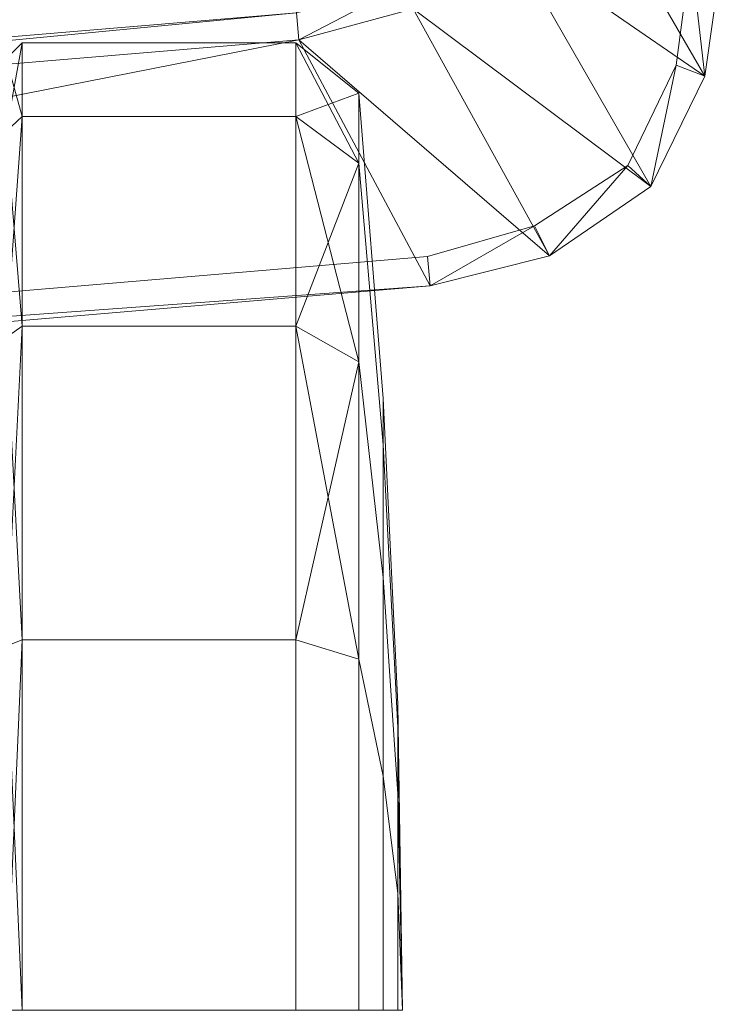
# Model space of a CAD drawing. Header units: inches. Extents: x 813 to 1305, y 19 to 194.
# Tile 152 of 256: x 1185.331 to 1186.19, y 64.001 to 65.203. Entities that reach past the tile are written whole.
import ezdxf

# ---------------------------------------------------------------- set-up
doc = ezdxf.new("R2010")
doc.units = ezdxf.units.IN
doc.header["$MEASUREMENT"] = 0
doc.layers.add('CET color Grey2', color=7, linetype='Continuous', true_color=0x060606)
doc.layers.add('CET color Grey98', color=7, linetype='Continuous', true_color=0xfafafa)
doc.layers.add('CET Default', color=7, linetype='Continuous')

# ---------------------------------------------------------------- blocks, each defined once
blk = doc.blocks.new('*C286')
at = {"layer": 'CET color Grey2', "linetype": 'Continuous', "lineweight": 0}
for points in [[(-13.2775, 15.7323, 1.5548), (-13.2835, 15.7323, 1.1811), (-13.2775, 15.5893, 1.5263), (-13.2775, 15.7323, 1.5548)], [(-13.2775, 15.5893, 1.5263), (-13.2835, 15.7323, 1.1811), (-13.2775, 15.468, 1.4453), (-13.2775, 15.5893, 1.5263)], [(-13.2775, 15.468, 1.4453), (-13.2835, 15.7323, 1.1811), (-13.2775, 15.387, 1.3241), (-13.2775, 15.468, 1.4453)], [(-13.2775, 15.387, 1.3241), (-13.2835, 15.7323, 1.1811), (-13.2775, 15.3586, 1.1811), (-13.2775, 15.387, 1.3241)], [(-13.2775, 15.3586, 1.1811), (-13.2835, 15.7323, 1.1811), (-13.2775, 15.387, 1.0381), (-13.2775, 15.3586, 1.1811)], [(-13.2775, 15.387, 1.0381), (-13.2835, 15.7323, 1.1811), (-13.2775, 15.468, 0.9169), (-13.2775, 15.387, 1.0381)], [(-13.2775, 15.468, 0.9169), (-13.2835, 15.7323, 1.1811), (-13.2775, 15.5893, 0.8359), (-13.2775, 15.468, 0.9169)], [(-13.2775, 15.5893, 0.8359), (-13.2835, 15.7323, 1.1811), (-13.2775, 15.7323, 0.8074), (-13.2775, 15.5893, 0.8359)], [(-12.8189, 15.7323, 0), (-12.7992, 15.7323, 0.0197), (-12.8189, 15.2803, 0.0899), (-12.8189, 15.7323, 0)], [(-12.7992, 15.7323, 0.0197), (-12.7992, 15.2878, 0.1081), (-12.8189, 15.2803, 0.0899), (-12.7992, 15.7323, 0.0197)], [(-12.8189, 15.2803, 2.2723), (-12.7992, 15.2878, 2.2541), (-12.8189, 15.7323, 2.3622), (-12.8189, 15.2803, 2.2723)], [(-12.7992, 15.2878, 2.2541), (-12.7992, 15.7323, 2.3425), (-12.8189, 15.7323, 2.3622), (-12.7992, 15.2878, 2.2541)], [(-13.2299, 15.3038, 0.1468), (-13.1531, 15.2803, 0.0899), (-13.2299, 14.9407, 0.3895), (-13.2299, 15.3038, 0.1468)], [(-13.2299, 14.9407, 1.9727), (-13.1531, 14.8971, 2.0163), (-13.2299, 15.3038, 2.2154), (-13.2299, 14.9407, 1.9727)], [(-13.1531, 14.8971, 2.0163), (-13.1531, 15.2803, 2.2723), (-13.2299, 15.3038, 2.2154), (-13.1531, 14.8971, 2.0163)], [(-13.1531, 15.2803, 0.0899), (-13.1531, 14.8971, 0.346), (-13.2299, 14.9407, 0.3895), (-13.1531, 15.2803, 0.0899)], [(-12.8189, 15.2803, 0.0899), (-12.7992, 15.2878, 0.1081), (-12.8189, 14.8971, 0.346), (-12.8189, 15.2803, 0.0899)], [(-12.7992, 15.2878, 0.1081), (-12.7992, 14.911, 0.3599), (-12.8189, 14.8971, 0.346), (-12.7992, 15.2878, 0.1081)], [(-12.7992, 14.911, 2.0024), (-12.7992, 15.2878, 2.2541), (-12.8189, 15.2803, 2.2723), (-12.7992, 14.911, 2.0024)], [(-12.8189, 14.8971, 2.0163), (-12.7992, 14.911, 2.0024), (-12.8189, 15.2803, 2.2723), (-12.8189, 14.8971, 2.0163)], [(-13.2299, 14.9407, 0.3895), (-13.1531, 14.8971, 0.346), (-13.2299, 14.698, 0.7527), (-13.2299, 14.9407, 0.3895)], [(-13.2299, 14.698, 1.6095), (-13.1531, 14.6411, 1.6331), (-13.2299, 14.9407, 1.9727), (-13.2299, 14.698, 1.6095)], [(-13.1531, 14.6411, 1.6331), (-13.1531, 14.8971, 2.0163), (-13.2299, 14.9407, 1.9727), (-13.1531, 14.6411, 1.6331)], [(-12.8189, 14.8971, 0.346), (-12.7992, 14.911, 0.3599), (-12.8189, 14.6411, 0.7291), (-12.8189, 14.8971, 0.346)], [(-12.7992, 14.911, 0.3599), (-12.7992, 14.6593, 0.7367), (-12.8189, 14.6411, 0.7291), (-12.7992, 14.911, 0.3599)], [(-12.7992, 14.6593, 1.6256), (-12.7992, 14.911, 2.0024), (-12.8189, 14.8971, 2.0163), (-12.7992, 14.6593, 1.6256)], [(-13.1531, 14.8971, 0.346), (-13.1531, 14.6411, 0.7291), (-13.2299, 14.698, 0.7527), (-13.1531, 14.8971, 0.346)], [(-12.8189, 14.6411, 1.6331), (-12.7992, 14.6593, 1.6256), (-12.8189, 14.8971, 2.0163), (-12.8189, 14.6411, 1.6331)], [(-13.2299, 14.698, 0.7527), (-13.1531, 14.6411, 0.7291), (-13.2299, 14.6128, 1.1811), (-13.2299, 14.698, 0.7527)], [(-13.2299, 14.6128, 1.1811), (-13.1531, 14.5512, 1.1811), (-13.2299, 14.698, 1.6095), (-13.2299, 14.6128, 1.1811)], [(-13.1531, 14.5512, 1.1811), (-13.1531, 14.6411, 1.6331), (-13.2299, 14.698, 1.6095), (-13.1531, 14.5512, 1.1811)], [(-12.8189, 14.6411, 0.7291), (-12.7992, 14.6593, 0.7367), (-12.8189, 14.5512, 1.1811), (-12.8189, 14.6411, 0.7291)], [(-12.7992, 14.6593, 0.7367), (-12.7992, 14.5708, 1.1811), (-12.8189, 14.5512, 1.1811), (-12.7992, 14.6593, 0.7367)], [(-12.7992, 14.5708, 1.1811), (-12.7992, 14.6593, 1.6256), (-12.8189, 14.6411, 1.6331), (-12.7992, 14.5708, 1.1811)], [(-13.1531, 14.6411, 0.7291), (-13.1531, 14.5512, 1.1811), (-13.2299, 14.6128, 1.1811), (-13.1531, 14.6411, 0.7291)], [(-12.8189, 14.5512, 1.1811), (-12.7992, 14.5708, 1.1811), (-12.8189, 14.6411, 1.6331), (-12.8189, 14.5512, 1.1811)]]:
    blk.add_3dface(points, dxfattribs=at)
for points, invisible_edges in [([(-13.2597, 15.7323, 1.9281), (-13.2775, 15.7323, 1.5548), (-13.2597, 15.4464, 1.8712), (-13.2597, 15.7323, 1.9281)], 2), ([(-13.2775, 15.7323, 1.5548), (-13.2775, 15.5893, 1.5263), (-13.2597, 15.4464, 1.8712), (-13.2775, 15.7323, 1.5548)], 4), ([(-13.2597, 15.4464, 0.491), (-13.2775, 15.5893, 0.8359), (-13.2597, 15.7323, 0.4342), (-13.2597, 15.4464, 0.491)], 2), ([(-13.2775, 15.5893, 0.8359), (-13.2775, 15.7323, 0.8074), (-13.2597, 15.7323, 0.4342), (-13.2775, 15.5893, 0.8359)], 4), ([(-13.2299, 15.7323, 2.3006), (-13.2597, 15.7323, 1.9281), (-13.2299, 15.3038, 2.2154), (-13.2299, 15.7323, 2.3006)], 2), ([(-13.2597, 15.7323, 1.9281), (-13.2597, 15.4464, 1.8712), (-13.2299, 15.3038, 2.2154), (-13.2597, 15.7323, 1.9281)], 4), ([(-13.2299, 15.3038, 0.1468), (-13.2597, 15.4464, 0.491), (-13.2299, 15.7323, 0.0616), (-13.2299, 15.3038, 0.1468)], 2), ([(-13.2597, 15.4464, 0.491), (-13.2597, 15.7323, 0.4342), (-13.2299, 15.7323, 0.0616), (-13.2597, 15.4464, 0.491)], 4), ([(-13.2299, 15.7323, 0.0616), (-13.1531, 15.7323, 0), (-13.2299, 15.3038, 0.1468), (-13.2299, 15.7323, 0.0616)], 2), ([(-13.1531, 15.7323, 0), (-13.1531, 15.2803, 0.0899), (-13.2299, 15.3038, 0.1468), (-13.1531, 15.7323, 0)], 4), ([(-13.2299, 15.3038, 2.2154), (-13.1531, 15.2803, 2.2723), (-13.2299, 15.7323, 2.3006), (-13.2299, 15.3038, 2.2154)], 2), ([(-13.1531, 15.2803, 2.2723), (-13.1531, 15.7323, 2.3622), (-13.2299, 15.7323, 2.3006), (-13.1531, 15.2803, 2.2723)], 4), ([(-13.1531, 15.7323, 0), (-12.8189, 15.7323, 0), (-13.1531, 15.2803, 0.0899), (-13.1531, 15.7323, 0)], 2), ([(-12.8189, 15.7323, 0), (-12.8189, 15.2803, 0.0899), (-13.1531, 15.2803, 0.0899), (-12.8189, 15.7323, 0)], 4), ([(-13.1531, 15.2803, 2.2723), (-12.8189, 15.2803, 2.2723), (-13.1531, 15.7323, 2.3622), (-13.1531, 15.2803, 2.2723)], 2), ([(-12.8189, 15.2803, 2.2723), (-12.8189, 15.7323, 2.3622), (-13.1531, 15.7323, 2.3622), (-12.8189, 15.2803, 2.2723)], 4), ([(-13.2597, 15.4464, 1.8712), (-13.2775, 15.5893, 1.5263), (-13.2597, 15.2041, 1.7093), (-13.2597, 15.4464, 1.8712)], 2), ([(-13.2775, 15.5893, 1.5263), (-13.2775, 15.468, 1.4453), (-13.2597, 15.2041, 1.7093), (-13.2775, 15.5893, 1.5263)], 4), ([(-13.2775, 15.468, 0.9169), (-13.2775, 15.5893, 0.8359), (-13.2597, 15.4464, 0.491), (-13.2775, 15.468, 0.9169)], 4), ([(-13.2597, 15.2041, 1.7093), (-13.2775, 15.468, 1.4453), (-13.2597, 15.0422, 1.467), (-13.2597, 15.2041, 1.7093)], 2), ([(-13.2775, 15.468, 1.4453), (-13.2775, 15.387, 1.3241), (-13.2597, 15.0422, 1.467), (-13.2775, 15.468, 1.4453)], 4), ([(-13.2775, 15.387, 1.0381), (-13.2775, 15.468, 0.9169), (-13.2597, 15.2041, 0.6529), (-13.2775, 15.387, 1.0381)], 4), ([(-13.2597, 15.2041, 0.6529), (-13.2775, 15.468, 0.9169), (-13.2597, 15.4464, 0.491), (-13.2597, 15.2041, 0.6529)], 2), ([(-13.2299, 15.3038, 2.2154), (-13.2597, 15.4464, 1.8712), (-13.2299, 14.9407, 1.9727), (-13.2299, 15.3038, 2.2154)], 2), ([(-13.2597, 15.4464, 1.8712), (-13.2597, 15.2041, 1.7093), (-13.2299, 14.9407, 1.9727), (-13.2597, 15.4464, 1.8712)], 4), ([(-13.2597, 15.2041, 0.6529), (-13.2597, 15.4464, 0.491), (-13.2299, 15.3038, 0.1468), (-13.2597, 15.2041, 0.6529)], 4), ([(-13.2597, 15.0422, 1.467), (-13.2775, 15.387, 1.3241), (-13.2597, 14.9853, 1.1811), (-13.2597, 15.0422, 1.467)], 2), ([(-13.2775, 15.387, 1.3241), (-13.2775, 15.3586, 1.1811), (-13.2597, 14.9853, 1.1811), (-13.2775, 15.387, 1.3241)], 4), ([(-13.2775, 15.3586, 1.1811), (-13.2775, 15.387, 1.0381), (-13.2597, 15.0422, 0.8953), (-13.2775, 15.3586, 1.1811)], 4), ([(-13.2597, 15.0422, 0.8953), (-13.2775, 15.387, 1.0381), (-13.2597, 15.2041, 0.6529), (-13.2597, 15.0422, 0.8953)], 2), ([(-13.2597, 14.9853, 1.1811), (-13.2775, 15.3586, 1.1811), (-13.2597, 15.0422, 0.8953), (-13.2597, 14.9853, 1.1811)], 2), ([(-13.2299, 14.9407, 0.3895), (-13.2597, 15.2041, 0.6529), (-13.2299, 15.3038, 0.1468), (-13.2299, 14.9407, 0.3895)], 2), ([(-13.1531, 15.2803, 0.0899), (-12.8189, 15.2803, 0.0899), (-13.1531, 14.8971, 0.346), (-13.1531, 15.2803, 0.0899)], 2), ([(-12.8189, 15.2803, 0.0899), (-12.8189, 14.8971, 0.346), (-13.1531, 14.8971, 0.346), (-12.8189, 15.2803, 0.0899)], 4), ([(-13.1531, 14.8971, 2.0163), (-12.8189, 14.8971, 2.0163), (-13.1531, 15.2803, 2.2723), (-13.1531, 14.8971, 2.0163)], 2), ([(-12.8189, 14.8971, 2.0163), (-12.8189, 15.2803, 2.2723), (-13.1531, 15.2803, 2.2723), (-12.8189, 14.8971, 2.0163)], 4), ([(-13.2299, 14.9407, 1.9727), (-13.2597, 15.2041, 1.7093), (-13.2299, 14.698, 1.6095), (-13.2299, 14.9407, 1.9727)], 2), ([(-13.2597, 15.2041, 1.7093), (-13.2597, 15.0422, 1.467), (-13.2299, 14.698, 1.6095), (-13.2597, 15.2041, 1.7093)], 4), ([(-13.2597, 15.0422, 0.8953), (-13.2597, 15.2041, 0.6529), (-13.2299, 14.9407, 0.3895), (-13.2597, 15.0422, 0.8953)], 4), ([(-13.2299, 14.698, 1.6095), (-13.2597, 15.0422, 1.467), (-13.2299, 14.6128, 1.1811), (-13.2299, 14.698, 1.6095)], 2), ([(-13.2597, 15.0422, 1.467), (-13.2597, 14.9853, 1.1811), (-13.2299, 14.6128, 1.1811), (-13.2597, 15.0422, 1.467)], 4), ([(-13.2597, 14.9853, 1.1811), (-13.2597, 15.0422, 0.8953), (-13.2299, 14.698, 0.7527), (-13.2597, 14.9853, 1.1811)], 4), ([(-13.2299, 14.698, 0.7527), (-13.2597, 15.0422, 0.8953), (-13.2299, 14.9407, 0.3895), (-13.2299, 14.698, 0.7527)], 2), ([(-13.2299, 14.6128, 1.1811), (-13.2597, 14.9853, 1.1811), (-13.2299, 14.698, 0.7527), (-13.2299, 14.6128, 1.1811)], 2), ([(-13.1531, 14.8971, 0.346), (-12.8189, 14.8971, 0.346), (-13.1531, 14.6411, 0.7291), (-13.1531, 14.8971, 0.346)], 2), ([(-12.8189, 14.8971, 0.346), (-12.8189, 14.6411, 0.7291), (-13.1531, 14.6411, 0.7291), (-12.8189, 14.8971, 0.346)], 4), ([(-13.1531, 14.6411, 1.6331), (-12.8189, 14.6411, 1.6331), (-13.1531, 14.8971, 2.0163), (-13.1531, 14.6411, 1.6331)], 2), ([(-12.8189, 14.6411, 1.6331), (-12.8189, 14.8971, 2.0163), (-13.1531, 14.8971, 2.0163), (-12.8189, 14.6411, 1.6331)], 4), ([(-13.1531, 14.6411, 0.7291), (-12.8189, 14.6411, 0.7291), (-13.1531, 14.5512, 1.1811), (-13.1531, 14.6411, 0.7291)], 2), ([(-12.8189, 14.6411, 0.7291), (-12.8189, 14.5512, 1.1811), (-13.1531, 14.5512, 1.1811), (-12.8189, 14.6411, 0.7291)], 4), ([(-13.1531, 14.5512, 1.1811), (-12.8189, 14.5512, 1.1811), (-13.1531, 14.6411, 1.6331), (-13.1531, 14.5512, 1.1811)], 2), ([(-12.8189, 14.5512, 1.1811), (-12.8189, 14.6411, 1.6331), (-13.1531, 14.6411, 1.6331), (-12.8189, 14.5512, 1.1811)], 4)]:
    blk.add_3dface(points, dxfattribs=dict(at, invisible_edges=invisible_edges))
at = {"layer": 'CET color Grey98', "linetype": 'Continuous', "lineweight": 0}
for points in [[(-13.3171, 14.848, 25.3857), (-10.3496, 15.0999, 25.3838), (-10.3465, 15.0631, 25.3308), (-13.3171, 14.848, 25.3857)], [(-10.3496, 15.0999, 25.3838), (-13.3171, 14.848, 25.3857), (-13.1569, 14.5476, 26.0632), (-10.3496, 15.0999, 25.3838)], [(-10.496, 14.7702, 26.0715), (-10.3496, 15.0999, 25.3838), (-13.1569, 14.5476, 26.0632), (-10.496, 14.7702, 26.0715)], [(-13.3141, 14.8119, 25.3308), (-13.3171, 14.848, 25.3857), (-10.3465, 15.0631, 25.3308), (-13.3141, 14.8119, 25.3308)], [(-13.4445, 14.7746, 25.3308), (-13.4631, 14.8112, 25.3867), (-13.3171, 14.848, 25.3857), (-13.4445, 14.7746, 25.3308)], [(-13.3171, 14.848, 25.3857), (-13.4631, 14.8112, 25.3867), (-13.1569, 14.5476, 26.0632), (-13.3171, 14.848, 25.3857)], [(-13.3141, 14.8119, 25.3308), (-13.4445, 14.7746, 25.3308), (-13.3171, 14.848, 25.3857), (-13.3141, 14.8119, 25.3308)], [(-13.5586, 14.701, 25.3308), (-13.5869, 14.7268, 25.3858), (-13.4631, 14.8112, 25.3867), (-13.5586, 14.701, 25.3308)], [(-13.4631, 14.8112, 25.3867), (-13.5869, 14.7268, 25.3858), (-13.2966, 14.5095, 26.069), (-13.4631, 14.8112, 25.3867)], [(-13.4445, 14.7746, 25.3308), (-13.5586, 14.701, 25.3308), (-13.4631, 14.8112, 25.3867), (-13.4445, 14.7746, 25.3308)], [(-13.4631, 14.8112, 25.3867), (-13.2966, 14.5095, 26.069), (-13.1569, 14.5476, 26.0632), (-13.4631, 14.8112, 25.3867)], [(-10.496, 14.7702, 26.0715), (-13.1569, 14.5476, 26.0632), (-13.1541, 14.5144, 26.1054), (-10.496, 14.7702, 26.0715)], [(-10.4931, 14.7376, 26.1117), (-10.496, 14.7702, 26.0715), (-13.1541, 14.5144, 26.1054), (-10.4931, 14.7376, 26.1117)], [(-10.4931, 14.7376, 26.1117), (-13.1541, 14.5144, 26.1054), (-13.1506, 14.4737, 26.1399), (-10.4931, 14.7376, 26.1117)], [(-10.4896, 14.6969, 26.1425), (-10.4931, 14.7376, 26.1117), (-13.1506, 14.4737, 26.1399), (-10.4896, 14.6969, 26.1425)], [(-13.6177, 14.5784, 25.3308), (-13.6527, 14.5919, 25.3823), (-13.5869, 14.7268, 25.3858), (-13.6177, 14.5784, 25.3308)], [(-13.5869, 14.7268, 25.3858), (-13.6527, 14.5919, 25.3823), (-13.4159, 14.4288, 26.0652), (-13.5869, 14.7268, 25.3858)], [(-13.5586, 14.701, 25.3308), (-13.6177, 14.5784, 25.3308), (-13.5869, 14.7268, 25.3858), (-13.5586, 14.701, 25.3308)], [(-13.5869, 14.7268, 25.3858), (-13.4159, 14.4288, 26.0652), (-13.2966, 14.5095, 26.069), (-13.5869, 14.7268, 25.3858)], [(-10.4896, 14.6969, 26.1425), (-13.1506, 14.4737, 26.1399), (-13.1465, 14.4249, 26.1612), (-10.4896, 14.6969, 26.1425)], [(-10.4856, 14.6503, 26.163), (-10.4896, 14.6969, 26.1425), (-13.1465, 14.4249, 26.1612), (-10.4856, 14.6503, 26.163)], [(-10.4856, 14.6503, 26.163), (-13.1465, 14.4249, 26.1612), (-13.1421, 14.3725, 26.1724), (-10.4856, 14.6503, 26.163)], [(-10.4813, 14.5995, 26.1723), (-10.4856, 14.6503, 26.163), (-13.1421, 14.3725, 26.1724), (-10.4813, 14.5995, 26.1723)], [(-13.2193, 14.3558, 26.1723), (-13.2832, 14.3118, 26.1723), (-10.3923, 14.596, 26.1723), (-13.2193, 14.3558, 26.1723)], [(-13.2832, 14.3118, 26.1723), (-10.3155, 14.5565, 26.1723), (-10.3923, 14.596, 26.1723), (-13.2832, 14.3118, 26.1723)], [(-13.1421, 14.3725, 26.1724), (-13.2193, 14.3558, 26.1723), (-10.4813, 14.5995, 26.1723), (-13.1421, 14.3725, 26.1724)], [(-13.2193, 14.3558, 26.1723), (-10.3923, 14.596, 26.1723), (-10.4813, 14.5995, 26.1723), (-13.2193, 14.3558, 26.1723)], [(-13.6356, 14.4427, 25.3308), (-13.674, 14.4427, 25.3787), (-13.6527, 14.5919, 25.3823), (-13.6356, 14.4427, 25.3308)], [(-13.6527, 14.5919, 25.3823), (-13.674, 14.4427, 25.3787), (-13.4862, 14.3041, 26.0473), (-13.6527, 14.5919, 25.3823)], [(-13.6177, 14.5784, 25.3308), (-13.6356, 14.4427, 25.3308), (-13.6527, 14.5919, 25.3823), (-13.6177, 14.5784, 25.3308)], [(-13.6527, 14.5919, 25.3823), (-13.4862, 14.3041, 26.0473), (-13.4159, 14.4288, 26.0652), (-13.6527, 14.5919, 25.3823)], [(-13.2832, 14.3118, 26.1723), (-13.3158, 14.2408, 26.1724), (-10.3155, 14.5565, 26.1723), (-13.2832, 14.3118, 26.1723)], [(-13.3158, 14.2408, 26.1724), (-10.2792, 14.4768, 26.1723), (-10.3155, 14.5565, 26.1723), (-13.3158, 14.2408, 26.1724)], [(-13.2966, 14.5095, 26.069), (-13.2846, 14.4806, 26.1119), (-13.1569, 14.5476, 26.0632), (-13.2966, 14.5095, 26.069)], [(-13.2846, 14.4806, 26.1119), (-13.1541, 14.5144, 26.1054), (-13.1569, 14.5476, 26.0632), (-13.2846, 14.4806, 26.1119)]]:
    blk.add_3dface(points, dxfattribs=at)
blk = doc.blocks.new('*C200')
at = {"layer": 'CET Default', "linetype": 'Continuous', "lineweight": 0, "rotation": 179.9999999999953}
blk.add_blockref('*C286', (373.7957, 892.8549), dxfattribs=at)

msp = doc.modelspace()

# ---------------------------------------------------------------- block references
at = {"layer": 'CET Default', "linetype": 'Continuous', "lineweight": 0}
msp.add_blockref('*C200', (798.7199, -813.1289), dxfattribs=at)

doc.saveas('drawing.dxf')
